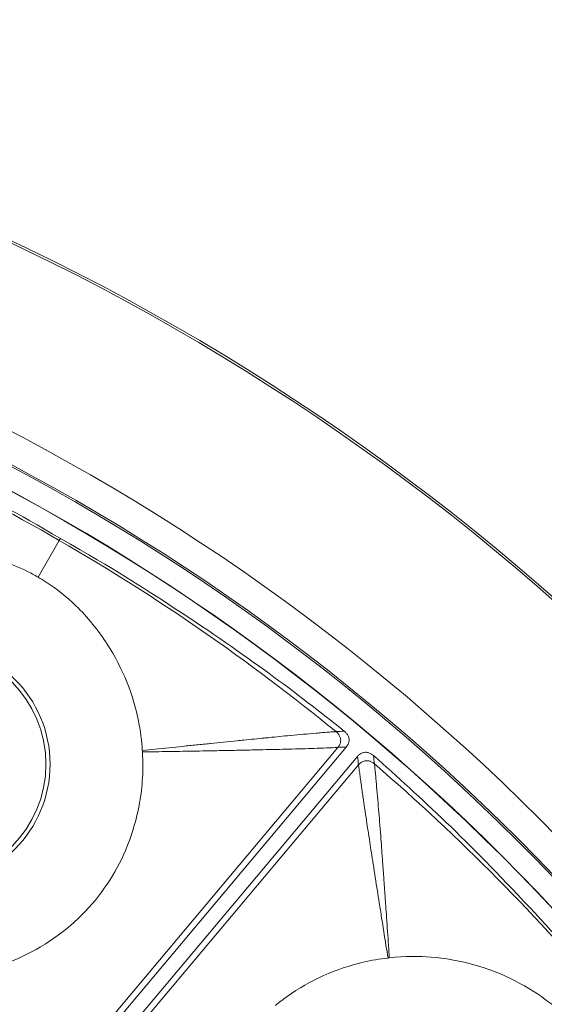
# Model space of a CAD drawing. Header units: inches. Extents: x -2.8 to 15.2, y -6.6 to 17.6.
# Tile 55 of 83: x 13.2 to 14, y -1.1 to 0.4. Entities that reach past the tile are written whole.
import ezdxf

# ---------------------------------------------------------------- set-up
doc = ezdxf.new("R2010")
doc.units = ezdxf.units.IN
doc.header["$MEASUREMENT"] = 0
doc.layers.add('Visible (ANSI)', color=7, linetype='Continuous', lineweight=18)
doc.layers.add('Visible Narrow (ANSI)', color=7, linetype='Continuous', lineweight=18)

msp = doc.modelspace()

# ---------------------------------------------------------------- linework, layer by layer
at = {"layer": 'Visible (ANSI)'}
for p, q in [((13.2103, -1.2579), (13.7075, -0.6654)), ((13.2275, -1.2723), (13.7247, -0.6798))]:
    msp.add_line(p, q, dxfattribs=at)
for centre, radius in [((11.6816, -3.0972), 3.5453), ((11.6816, -3.0972), 3.542), ((11.6816, -3.0972), 3.2835), ((11.6816, -3.0972), 3.2386), ((11.6816, -3.0972), 3.2359), ((11.6816, -3.0972), 3.2028), ((11.6816, -3.0972), 3.2025), ((13.0704, -0.6917), 0.1774), ((11.6816, -3.0972), 2.3526), ((11.6816, -3.0972), 2.3524), ((11.6816, -3.0972), 2.3248), ((11.6816, -3.0972), 2.3246)]:
    msp.add_circle(centre, radius, dxfattribs=at)
for centre, radius, start, end in [((11.6816, -3.0972), 3.137, 50.76987176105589, 50.7698833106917), ((11.6832, -3.0953), 3.1345, 49.22761325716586, 49.22763318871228), ((11.6932, -3.084), 3.0947, 48.70136326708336, 48.70137322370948)]:
    msp.add_arc(centre, radius, start, end, dxfattribs=at)
for points, knots in [([(12.7973, -0.1173), (12.8886, -0.1531), (12.977, -0.1906), (13.163, -0.2854), (13.201, -0.3058), (13.27, -0.3461)], [-6.768674, -6.768674, -6.768674, -6.768674, -4.297087, -4.297087, -3.056468, -3.056468, -3.056468, -3.056468]), ([(13.27, -0.3461), (13.3563, -0.3953), (13.391, -0.4178), (13.5572, -0.5267), (13.6302, -0.5818), (13.7044, -0.641)], [-1.447953, -1.447953, -1.447953, -1.447953, -1.062254, -1.062254, -0.278014, -0.278014, -0.278014, -0.278014]), ([(13.2358, -0.4053), (13.2301, -0.402), (13.2242, -0.3989), (13.2057, -0.3898), (13.1925, -0.3845), (13.1431, -0.3687), (13.0985, -0.3618), (13.0278, -0.3674), (13.0061, -0.3712), (12.9684, -0.3818), (12.948, -0.3889), (12.926, -0.3999)], [0.3336366, 0.3336366, 0.3336366, 0.3336366, 0.3690621, 0.3690621, 0.4517727, 0.4517727, 0.6653029, 0.6653029, 0.7609003, 0.7609003, 0.836152, 0.836152, 0.836152, 0.836152]), ([(13.3953, -0.6709), (13.3936, -0.6428), (13.3878, -0.606), (13.3634, -0.5456), (13.3534, -0.5263), (13.3278, -0.4866), (13.3116, -0.4666), (13.2796, -0.4355), (13.2646, -0.4235), (13.2443, -0.4103), (13.2401, -0.4078), (13.2358, -0.4053)], [0.721035, 0.721035, 0.721035, 0.721035, 1.0196794, 1.0196794, 1.168255, 1.168255, 1.3434909, 1.3434909, 1.4781824, 1.4781824, 1.5102401, 1.5102401, 1.5102401, 1.5102401]), ([(13.7044, -0.641), (13.7056, -0.642), (13.7068, -0.6431), (13.7088, -0.6455), (13.7097, -0.6468), (13.7111, -0.6498), (13.7116, -0.6516), (13.7119, -0.6553), (13.7117, -0.6572), (13.7103, -0.6614), (13.709, -0.6635), (13.7075, -0.6654)], [-0.07138167, -0.07138167, -0.07138167, -0.07138167, -0.05926609, -0.05926609, -0.04766803, -0.04766803, -0.03348595, -0.03348595, -0.01869619, -0.01869619, 0, 0, 0, 0]), ([(13.1426, -1.0095), (13.1661, -1.0043), (13.1867, -0.997), (13.2432, -0.9723), (13.2789, -0.9477), (13.3363, -0.8873), (13.3579, -0.8531), (13.3806, -0.7961), (13.3865, -0.7757), (13.3947, -0.7319), (13.3974, -0.7041), (13.3955, -0.673)], [0.4775181, 0.4775181, 0.4775181, 0.4775181, 0.571479, 0.571479, 0.7834136, 0.7834136, 0.9829722, 0.9829722, 1.0877717, 1.0877717, 1.2039733, 1.2039733, 1.2039733, 1.2039733]), ([(13.3955, -0.673), (13.3955, -0.6728), (13.3955, -0.6727), (13.3954, -0.672), (13.3954, -0.6715), (13.3953, -0.6709)], [0.205193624, 0.205193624, 0.205193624, 0.205193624, 0.206318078, 0.206318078, 0.210949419, 0.210949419, 0.210949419, 0.210949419]), ([(13.7247, -0.6798), (13.7256, -0.6788), (13.7266, -0.6778), (13.7287, -0.676), (13.7299, -0.6753), (13.7328, -0.674), (13.7345, -0.6735), (13.7384, -0.6734), (13.7404, -0.6737), (13.7448, -0.6753), (13.7472, -0.6768), (13.7492, -0.6786)], [-0.07142785, -0.07142785, -0.07142785, -0.07142785, -0.06067902, -0.06067902, -0.05034028, -0.05034028, -0.0362105, -0.0362105, -0.02075926, -0.02075926, 0, 0, 0, 0]), ([(13.7492, -0.6786), (13.8228, -0.7435), (13.893, -0.8089), (14.0354, -0.9616), (14.0641, -0.9938), (14.1151, -1.0552)], [-6.768674, -6.768674, -6.768674, -6.768674, -4.297087, -4.297087, -3.056468, -3.056468, -3.056468, -3.056468]), ([(13.7714, -0.9884), (13.7586, -0.9898), (13.7459, -0.992), (13.6917, -1.0046), (13.652, -1.0224), (13.6109, -1.0516), (13.6049, -1.0562), (13.599, -1.0611)], [0.8370645, 0.8370645, 0.8370645, 0.8370645, 1.0320565, 1.0320565, 1.6885693, 1.6885693, 1.8060057, 1.8060057, 1.8060057, 1.8060057]), ([(14.0627, -1.0992), (14.0585, -1.0942), (14.054, -1.0892), (14.0397, -1.0743), (14.0292, -1.0648), (13.9882, -1.0331), (13.9486, -1.0113), (13.8802, -0.9924), (13.8586, -0.9886), (13.8195, -0.9857), (13.7979, -0.9854), (13.7734, -0.9882)], [0.3336366, 0.3336366, 0.3336366, 0.3336366, 0.3690621, 0.3690621, 0.4517727, 0.4517727, 0.6653029, 0.6653029, 0.7609003, 0.7609003, 0.836152, 0.836152, 0.836152, 0.836152])]:
    msp.add_open_spline(points, degree=3, knots=knots, dxfattribs=at)
msp.add_open_spline([(13.7734, -0.9882), (13.7728, -0.9883), (13.7721, -0.9883), (13.7714, -0.9884)], degree=3, dxfattribs=at)
at = {"layer": 'Visible Narrow (ANSI)'}
for p, q in [((13.27, -0.3461), (13.2682, -0.3491)), ((13.2358, -0.4053), (13.2682, -0.3491)), ((13.2076, -1.2465), (13.6946, -0.666)), ((13.2392, -1.273), (13.7263, -0.6926))]:
    msp.add_line(p, q, dxfattribs=at)
msp.add_circle((13.0704, -0.6917), 0.1837, dxfattribs=at)
for centre, major_axis, ratio, start_param, end_param in [((11.4907, -3.5005), (1.5486, 3.2715), 0.936227, 6.206902, 6.358995), ((12.5865, -1.7959), (-1.8464, 1.2839), 0.706229, 4.601604, 4.831061), ((11.3642, -3.4109), (2.5742, 2.5445), 0.936227, 6.206902, 6.358995)]:
    msp.add_ellipse(centre, major_axis=major_axis, ratio=ratio, start_param=start_param, end_param=end_param, dxfattribs=at)
for points, knots in [([(13.6918, -0.6418), (13.6915, -0.6419), (13.6911, -0.6419), (13.6908, -0.6419), (13.6901, -0.6419), (13.6894, -0.642), (13.6887, -0.642), (13.6872, -0.6421), (13.6857, -0.6422), (13.6843, -0.6423), (13.6828, -0.6424), (13.6813, -0.6425), (13.6798, -0.6426), (13.6768, -0.6429), (13.6737, -0.6431), (13.6706, -0.6434), (13.6675, -0.6436), (13.6643, -0.6439), (13.6612, -0.6442), (13.6548, -0.6447), (13.6484, -0.6453), (13.6418, -0.6459), (13.6355, -0.6465), (13.6291, -0.6471), (13.6227, -0.6477), (13.6224, -0.6477), (13.6222, -0.6477), (13.622, -0.6477), (13.6102, -0.6488), (13.6007, -0.6497), (13.5891, -0.6509), (13.5867, -0.6511), (13.5842, -0.6514), (13.5817, -0.6516), (13.572, -0.6526), (13.5617, -0.6536), (13.5508, -0.6547), (13.5473, -0.655), (13.544, -0.6554), (13.5407, -0.6557), (13.526, -0.6572), (13.5131, -0.6585), (13.5, -0.6599), (13.4997, -0.6599), (13.4994, -0.6599), (13.499, -0.66), (13.4922, -0.6607), (13.4852, -0.6614), (13.478, -0.6622), (13.4711, -0.6629), (13.4641, -0.6636), (13.457, -0.6644), (13.4433, -0.6658), (13.4291, -0.6673), (13.4147, -0.6688), (13.4083, -0.6695), (13.4018, -0.6702), (13.3953, -0.6709)], [0, 0, 0, 0, 0.003972, 0.003972, 0.003972, 0.012526, 0.012526, 0.012526, 0.029634, 0.029634, 0.029634, 0.046743, 0.046743, 0.046743, 0.080961, 0.080961, 0.080961, 0.11518, 0.11518, 0.11518, 0.183624, 0.183624, 0.183624, 0.25, 0.25, 0.25, 0.252081, 0.252081, 0.252081, 0.375, 0.375, 0.375, 0.400483, 0.400483, 0.400483, 0.5, 0.5, 0.5, 0.531519, 0.531519, 0.531519, 0.672357, 0.672357, 0.672357, 0.675791, 0.675791, 0.675791, 0.75, 0.75, 0.75, 0.820628, 0.820628, 0.820628, 0.957962, 0.957962, 0.957962, 1.018457, 1.018457, 1.018457, 1.018457]), ([(13.6946, -0.666), (13.6947, -0.6659), (13.6948, -0.6658), (13.6949, -0.6657), (13.6961, -0.6642), (13.697, -0.6627), (13.6977, -0.6612), (13.6983, -0.6598), (13.6987, -0.6584), (13.6989, -0.6569), (13.6991, -0.6558), (13.6991, -0.6547), (13.6989, -0.6536), (13.6989, -0.6529), (13.6987, -0.6522), (13.6986, -0.6516), (13.6982, -0.6502), (13.6976, -0.6489), (13.6968, -0.6475), (13.6967, -0.6474), (13.6967, -0.6472), (13.6966, -0.6471), (13.6958, -0.6458), (13.6948, -0.6446), (13.6935, -0.6434), (13.693, -0.6429), (13.6924, -0.6424), (13.6918, -0.6418)], [0, 0, 0, 0, 0.0152637, 0.0152637, 0.0152637, 0.1944549, 0.1944549, 0.1944549, 0.3647437, 0.3647437, 0.3647437, 0.5, 0.5, 0.5, 0.5798857, 0.5798857, 0.5798857, 0.7495957, 0.7495957, 0.7495957, 0.7670679, 0.7670679, 0.7670679, 0.9283902, 0.9283902, 0.9283902, 0.9999997, 0.9999997, 0.9999997, 0.9999997]), ([(13.6946, -0.666), (13.6894, -0.6663), (13.6835, -0.6666), (13.677, -0.6668), (13.6712, -0.667), (13.6649, -0.6673), (13.6582, -0.6675), (13.6466, -0.6679), (13.6336, -0.6682), (13.6194, -0.6686), (13.6071, -0.6689), (13.5939, -0.6692), (13.5797, -0.6695), (13.5711, -0.6697), (13.5621, -0.6699), (13.5527, -0.6701), (13.5479, -0.6702), (13.5435, -0.6703), (13.5394, -0.6704), (13.5299, -0.6706), (13.5217, -0.6708), (13.5127, -0.6709), (13.508, -0.671), (13.5033, -0.6711), (13.4986, -0.6712), (13.4846, -0.6715), (13.4708, -0.6717), (13.4573, -0.6719), (13.4431, -0.6722), (13.4291, -0.6724), (13.4154, -0.6726), (13.4087, -0.6728), (13.4021, -0.6729), (13.3955, -0.673)], [0, 0, 0, 0, 0.089255, 0.089255, 0.089255, 0.16843, 0.16843, 0.16843, 0.306634, 0.306634, 0.306634, 0.426691, 0.426691, 0.426691, 0.5, 0.5, 0.5, 0.537815, 0.537815, 0.537815, 0.625, 0.625, 0.625, 0.670667, 0.670667, 0.670667, 0.807375, 0.807375, 0.807375, 0.950764, 0.950764, 0.950764, 1.021053, 1.021053, 1.021053, 1.021053]), ([(13.7263, -0.6926), (13.7264, -0.6925), (13.7265, -0.6924), (13.7266, -0.6922), (13.7278, -0.6908), (13.7292, -0.6896), (13.7307, -0.6887), (13.7324, -0.6876), (13.7342, -0.6869), (13.7361, -0.6865), (13.7367, -0.6864), (13.7372, -0.6864), (13.7378, -0.6863), (13.7398, -0.6862), (13.7418, -0.6865), (13.7439, -0.6872), (13.7441, -0.6873), (13.7443, -0.6874), (13.7446, -0.6875), (13.746, -0.688), (13.7474, -0.6888), (13.7487, -0.6897), (13.7494, -0.6902), (13.75, -0.6906), (13.7506, -0.6912)], [0, 0, 0, 0, 0.0160258, 0.0160258, 0.0160258, 0.2072622, 0.2072622, 0.2072622, 0.4332685, 0.4332685, 0.4332685, 0.5, 0.5, 0.5, 0.7343491, 0.7343491, 0.7343491, 0.7628471, 0.7628471, 0.7628471, 0.9250129, 0.9250129, 0.9250129, 0.9999968, 0.9999968, 0.9999968, 0.9999968]), ([(13.7263, -0.6926), (13.7264, -0.6932), (13.7264, -0.6939), (13.7265, -0.6945), (13.7266, -0.6952), (13.7267, -0.6959), (13.7268, -0.6967), (13.727, -0.6981), (13.7272, -0.6996), (13.7274, -0.7011), (13.7276, -0.7025), (13.7278, -0.704), (13.728, -0.7055), (13.7284, -0.7086), (13.7289, -0.7116), (13.7293, -0.7147), (13.7297, -0.7178), (13.7302, -0.721), (13.7306, -0.7242), (13.7307, -0.7248), (13.7308, -0.7255), (13.7309, -0.7262), (13.7317, -0.7321), (13.7317, -0.7323), (13.7324, -0.7373), (13.7327, -0.7391), (13.733, -0.7411), (13.7333, -0.7434), (13.7339, -0.7476), (13.7347, -0.7526), (13.7356, -0.7586), (13.7358, -0.7602), (13.736, -0.7617), (13.7362, -0.7631), (13.7385, -0.7784), (13.7398, -0.7865), (13.7414, -0.7976), (13.7417, -0.7994), (13.742, -0.8013), (13.7423, -0.8032), (13.7439, -0.8136), (13.7455, -0.8243), (13.7472, -0.8353), (13.7477, -0.8383), (13.7482, -0.8412), (13.7486, -0.844), (13.7509, -0.8591), (13.7529, -0.8719), (13.7551, -0.8854), (13.756, -0.8913), (13.7569, -0.8973), (13.758, -0.9038), (13.7591, -0.9113), (13.7604, -0.9191), (13.7616, -0.9271), (13.7638, -0.9405), (13.766, -0.9545), (13.7683, -0.9692), (13.7693, -0.9755), (13.7704, -0.9819), (13.7714, -0.9884)], [0, 0, 0, 0, 0.007567, 0.007567, 0.007567, 0.016045, 0.016045, 0.016045, 0.033001, 0.033001, 0.033001, 0.049956, 0.049956, 0.049956, 0.083864, 0.083864, 0.083864, 0.11777, 0.11777, 0.11777, 0.125, 0.125, 0.125, 0.1875, 0.1875, 0.1875, 0.20964, 0.20964, 0.20964, 0.25, 0.25, 0.25, 0.26079, 0.26079, 0.26079, 0.375, 0.375, 0.375, 0.394266, 0.394266, 0.394266, 0.5, 0.5, 0.5, 0.528693, 0.528693, 0.528693, 0.682649, 0.682649, 0.682649, 0.75, 0.75, 0.75, 0.828673, 0.828673, 0.828673, 0.960573, 0.960573, 0.960573, 1.017201, 1.017201, 1.017201, 1.017201]), ([(13.7506, -0.6912), (13.7506, -0.6915), (13.7507, -0.6918), (13.7507, -0.6922), (13.7508, -0.6928), (13.7509, -0.6936), (13.751, -0.6943), (13.7511, -0.6957), (13.7513, -0.6971), (13.7514, -0.6987), (13.7516, -0.7001), (13.7517, -0.7016), (13.7519, -0.7031), (13.7522, -0.706), (13.7525, -0.7091), (13.7528, -0.7123), (13.753, -0.7153), (13.7533, -0.7184), (13.7536, -0.7217), (13.7541, -0.7277), (13.7547, -0.7341), (13.7553, -0.7411), (13.7558, -0.7473), (13.7564, -0.7539), (13.757, -0.7609), (13.758, -0.7731), (13.759, -0.7865), (13.7602, -0.8013), (13.7606, -0.8072), (13.7611, -0.8134), (13.7615, -0.8197), (13.7621, -0.827), (13.7626, -0.8346), (13.7632, -0.8424), (13.7632, -0.8431), (13.7633, -0.8438), (13.7633, -0.8444), (13.764, -0.853), (13.7647, -0.863), (13.7652, -0.8695), (13.7655, -0.874), (13.7658, -0.8786), (13.7661, -0.8831), (13.7662, -0.8835), (13.7662, -0.8838), (13.7662, -0.8841), (13.7668, -0.8921), (13.7673, -0.8999), (13.7679, -0.9078), (13.7683, -0.914), (13.7688, -0.9201), (13.7692, -0.9263), (13.7702, -0.9406), (13.7712, -0.9548), (13.7721, -0.9688), (13.7726, -0.9753), (13.773, -0.9817), (13.7734, -0.9882)], [0, 0, 0, 0, 0.00733, 0.00733, 0.00733, 0.022644, 0.022644, 0.022644, 0.05159, 0.05159, 0.05159, 0.078656, 0.078656, 0.078656, 0.128368, 0.128368, 0.128368, 0.173531, 0.173531, 0.173531, 0.254111, 0.254111, 0.254111, 0.32542, 0.32542, 0.32542, 0.449699, 0.449699, 0.449699, 0.5, 0.5, 0.5, 0.557536, 0.557536, 0.557536, 0.5625, 0.5625, 0.5625, 0.625, 0.625, 0.625, 0.669285, 0.669285, 0.669285, 0.672595, 0.672595, 0.672595, 0.75, 0.75, 0.75, 0.811275, 0.811275, 0.811275, 0.954154, 0.954154, 0.954154, 1.020354, 1.020354, 1.020354, 1.020354])]:
    msp.add_open_spline(points, degree=3, knots=knots, dxfattribs=at)
for points in [[(13.6918, -0.6418), (13.696, -0.6416), (13.7002, -0.6413), (13.7044, -0.641)], [(13.7075, -0.6654), (13.7032, -0.6656), (13.6989, -0.6658), (13.6946, -0.666)], [(13.7247, -0.6798), (13.7252, -0.6841), (13.7257, -0.6883), (13.7263, -0.6926)], [(13.7506, -0.6912), (13.7501, -0.687), (13.7497, -0.6828), (13.7492, -0.6786)]]:
    msp.add_open_spline(points, degree=3, dxfattribs=at)

doc.saveas('drawing.dxf')
